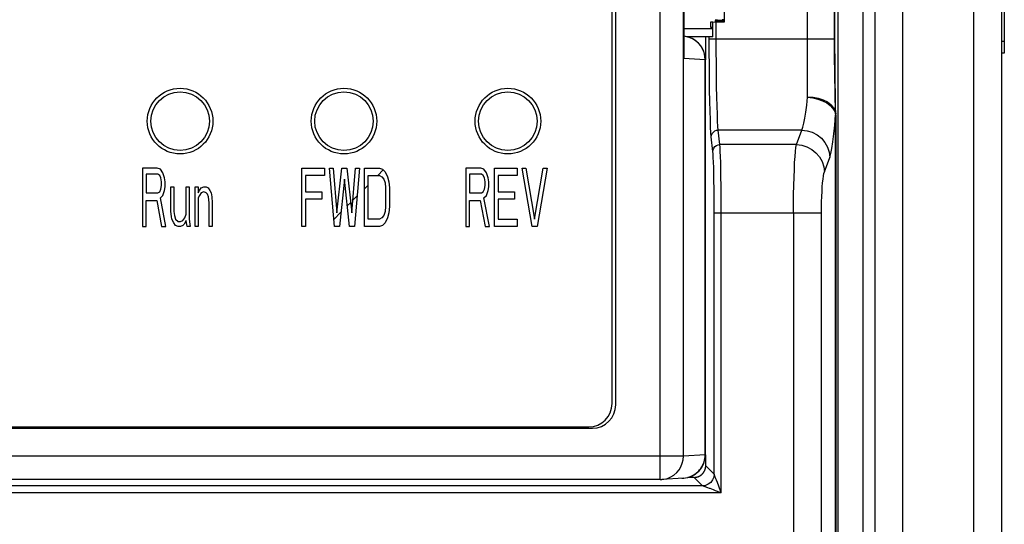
# Model space of a CAD drawing. Extents: x -841 to -216, y -127 to 601.
# Tile 64 of 201: x -546 to -504, y 172 to 194. Entities that reach past the tile are written whole.
import ezdxf

# ---------------------------------------------------------------- set-up
doc = ezdxf.new("R2010")
doc.units = 0
doc.header["$LTSCALE"] = 23.1
doc.layers.add('HEATSINK_AM_0', color=7, linetype='CONTINUOUS')

msp = doc.modelspace()

# ---------------------------------------------------------------- linework, layer by layer
at = {"layer": 'HEATSINK_AM_0', "color": 7}
for p, q in [((-508.35, 141.157), (-508.35, 331.899)), ((-505.32, 121.899), (-505.32, 331.899)), ((-509.533, 142.357), (-509.533, 330.699)), ((-504.12, 123.099), (-504.12, 330.699)), ((-504.02, 242.399), (-504.02, 192.399)), ((-511.114, 142.305), (-511.114, 226.705)), ((-510.054, 142.305), (-510.054, 226.745)), ((-518.713, 174.208), (-518.713, 223.79)), ((-517.723, 175.208), (-517.723, 222.791)), ((-520.77, 177.449), (-520.77, 220.549)), ((-520.613, 177.398), (-520.613, 220.601)), ((-512.42, 190.524), (-512.42, 207.775)), ((-517.713, 206.021), (-517.713, 192.177)), ((-517.708, 205.852), (-517.708, 192.346)), ((-511.27, 192.844), (-511.27, 205.288)), ((-511.252, 192.84), (-511.252, 205.288)), ((-515.97, 193.738), (-515.97, 204.261)), ((-516.57, 193.443), (-517.708, 193.443)), ((-516.57, 193.713), (-516.57, 193.505)), ((-516.57, 193.505), (-516.47, 193.504)), ((-516.47, 193.444), (-516.57, 193.443)), ((-516.47, 193.72), (-516.07, 193.73)), ((-516.47, 193.099), (-516.47, 193.713)), ((-516.32, 193.099), (-516.32, 193.72)), ((-516.27, 193.806), (-516.07, 193.811)), ((-516.27, 193.806), (-516.27, 193.791)), ((-516.07, 193.786), (-516.27, 193.791)), ((-516.27, 193.766), (-516.07, 193.771)), ((-516.27, 193.766), (-516.27, 193.751)), ((-516.07, 193.746), (-516.27, 193.751)), ((-516.07, 193.786), (-516.07, 193.811)), ((-516.07, 193.746), (-516.07, 193.771)), ((-517.631, 193.108), (-517.708, 193.117)), ((-516.47, 193.099), (-517.594, 193.099)), ((-516.77, 192.12), (-516.77, 193.099)), ((-516.619, 192.436), (-516.62, 193.099)), ((-516.62, 193.011), (-511.251, 193.011)), ((-516.319, 192.478), (-516.32, 193.099)), ((-511.251, 192.523), (-511.252, 192.84)), ((-504.02, 192.899), (-504.12, 192.899)), ((-517.713, 192.177), (-517.708, 192.347)), ((-516.796, 192.12), (-517.713, 192.177)), ((-516.616, 191.88), (-516.619, 192.436)), ((-511.25, 192.237), (-511.251, 192.523)), ((-511.248, 191.979), (-511.25, 192.237)), ((-504.02, 192.399), (-504.12, 192.399)), ((-516.796, 192.12), (-516.786, 192.12)), ((-516.796, 175.266), (-516.796, 192.12)), ((-516.786, 175.266), (-516.786, 192.12)), ((-511.262, 191.773), (-511.265, 192.002)), ((-511.259, 191.565), (-511.262, 191.773)), ((-511.247, 191.745), (-511.248, 191.979)), ((-511.256, 191.377), (-511.259, 191.565)), ((-511.253, 191.206), (-511.256, 191.377)), ((-511.245, 191.535), (-511.247, 191.745)), ((-511.242, 191.255), (-511.245, 191.535)), ((-511.248, 190.975), (-511.253, 191.206)), ((-511.244, 190.768), (-511.248, 190.975)), ((-511.239, 191.013), (-511.242, 191.255)), ((-511.236, 190.798), (-511.239, 191.013)), ((-511.239, 190.579), (-511.244, 190.768)), ((-511.223, 189.978), (-511.239, 190.579)), ((-511.232, 190.544), (-511.236, 190.798)), ((-511.225, 190.144), (-511.232, 190.544)), ((-511.224, 190.067), (-511.225, 190.144)), ((-511.221, 189.862), (-511.224, 190.067)), ((-511.225, 142.299), (-511.225, 189.763)), ((-511.222, 189.941), (-511.223, 189.978)), ((-511.22, 189.836), (-511.222, 189.941)), ((-511.22, 189.766), (-511.221, 189.862)), ((-511.22, 189.804), (-511.22, 189.836)), ((-511.22, 189.766), (-511.22, 142.299)), ((-516.465, 188.205), (-516.534, 188.827)), ((-512.671, 189.119), (-516.234, 189.119)), ((-516.165, 188.497), (-516.234, 189.119)), ((-512.9, 188.497), (-512.671, 189.119)), ((-512.9, 188.497), (-516.165, 188.497)), ((-511.705, 187.33), (-511.476, 187.951)), ((-540.193, 187.499), (-540.82, 187.499)), ((-540.82, 187.499), (-540.82, 184.999)), ((-540.167, 187.233), (-540.663, 187.233)), ((-540.663, 187.233), (-540.663, 186.435)), ((-540.063, 187.446), (-540.193, 187.499)), ((-540.089, 187.18), (-540.167, 187.233)), ((-540.037, 187.074), (-540.089, 187.18)), ((-539.958, 187.287), (-540.063, 187.446)), ((-539.88, 187.074), (-539.958, 187.287)), ((-534.02, 187.499), (-533.058, 187.499)), ((-534.02, 184.999), (-534.02, 187.499)), ((-533.058, 187.18), (-533.859, 187.18)), ((-533.859, 187.18), (-533.859, 186.489)), ((-533.058, 187.499), (-533.058, 187.18)), ((-532.844, 187.499), (-532.684, 187.499)), ((-532.631, 184.999), (-532.844, 187.499)), ((-532.684, 187.499), (-532.524, 185.584)), ((-532.524, 185.584), (-532.31, 187.499)), ((-532.31, 187.499), (-532.097, 187.499)), ((-532.097, 187.499), (-531.883, 185.584)), ((-531.883, 185.584), (-531.723, 187.499)), ((-531.562, 187.499), (-531.776, 184.999)), ((-531.723, 187.499), (-531.562, 187.499)), ((-531.349, 187.499), (-530.708, 187.499)), ((-531.349, 184.999), (-531.349, 187.499)), ((-531.188, 187.18), (-530.708, 187.18)), ((-531.188, 185.318), (-531.188, 187.18)), ((-530.78, 187.18), (-530.544, 187.416)), ((-530.708, 187.499), (-530.574, 187.446)), ((-530.708, 187.18), (-530.601, 187.127)), ((-530.601, 187.127), (-530.521, 187.021)), ((-530.574, 187.446), (-530.467, 187.34)), ((-530.467, 187.34), (-530.36, 187.127)), ((-530.36, 187.127), (-530.307, 186.914)), ((-526.379, 187.499), (-527.02, 187.499)), ((-527.02, 187.499), (-527.02, 184.999)), ((-526.352, 187.233), (-526.859, 187.233)), ((-526.859, 187.233), (-526.859, 186.435)), ((-526.245, 187.446), (-526.379, 187.499)), ((-526.272, 187.18), (-526.352, 187.233)), ((-526.218, 187.074), (-526.272, 187.18)), ((-526.138, 187.287), (-526.245, 187.446)), ((-526.058, 187.074), (-526.138, 187.287)), ((-525.791, 187.499), (-524.829, 187.499)), ((-525.791, 184.999), (-525.791, 187.499)), ((-524.829, 187.18), (-525.631, 187.18)), ((-525.631, 187.18), (-525.631, 186.489)), ((-524.829, 187.499), (-524.829, 187.18)), ((-524.616, 187.499), (-524.455, 187.499)), ((-524.188, 184.999), (-524.616, 187.499)), ((-524.455, 187.499), (-524.081, 185.318)), ((-524.081, 185.318), (-523.708, 187.499)), ((-523.547, 187.499), (-523.975, 184.999)), ((-523.708, 187.499), (-523.547, 187.499)), ((-540.011, 186.914), (-540.037, 187.074)), ((-540.037, 186.595), (-540.011, 186.755)), ((-540.011, 186.755), (-540.011, 186.914)), ((-539.854, 186.914), (-539.88, 187.074)), ((-539.88, 186.542), (-539.854, 186.701)), ((-539.854, 186.701), (-539.854, 186.914)), ((-539.619, 186.701), (-539.488, 186.701)), ((-539.619, 185.638), (-539.619, 186.701)), ((-539.488, 186.701), (-539.488, 185.638)), ((-538.966, 186.701), (-538.836, 186.701)), ((-538.966, 185.531), (-538.966, 186.701)), ((-538.836, 186.701), (-538.836, 185.318)), ((-538.575, 186.701), (-538.444, 186.701)), ((-538.575, 184.999), (-538.575, 186.701)), ((-538.444, 186.701), (-538.444, 186.435)), ((-538.314, 186.648), (-538.209, 186.701)), ((-538.209, 186.701), (-538.105, 186.701)), ((-538.105, 186.701), (-538.027, 186.648)), ((-532.203, 187.021), (-532.417, 184.999)), ((-531.99, 184.999), (-532.203, 187.021)), ((-531.349, 186.612), (-531.188, 186.772)), ((-530.521, 187.021), (-530.467, 186.861)), ((-530.467, 186.861), (-530.44, 186.648)), ((-530.307, 186.914), (-530.28, 186.648)), ((-526.192, 186.914), (-526.218, 187.074)), ((-526.218, 186.595), (-526.192, 186.755)), ((-526.192, 186.755), (-526.192, 186.914)), ((-526.031, 186.914), (-526.058, 187.074)), ((-526.058, 186.542), (-526.031, 186.701)), ((-526.031, 186.701), (-526.031, 186.914)), ((-540.663, 186.435), (-540.167, 186.435)), ((-540.167, 186.435), (-540.089, 186.489)), ((-540.089, 186.489), (-540.037, 186.595)), ((-540.063, 186.223), (-539.958, 186.329)), ((-539.958, 186.329), (-539.88, 186.542)), ((-538.444, 186.435), (-538.392, 186.542)), ((-538.392, 186.329), (-538.444, 186.223)), ((-538.392, 186.542), (-538.314, 186.648)), ((-538.314, 186.435), (-538.392, 186.329)), ((-538.209, 186.489), (-538.314, 186.435)), ((-538.105, 186.435), (-538.209, 186.489)), ((-538.053, 186.382), (-538.105, 186.435)), ((-538.001, 186.276), (-538.053, 186.382)), ((-538.027, 186.648), (-537.948, 186.542)), ((-537.948, 186.542), (-537.896, 186.435)), ((-537.896, 186.435), (-537.87, 186.276)), ((-533.859, 186.489), (-533.165, 186.489)), ((-533.165, 186.489), (-533.165, 186.17)), ((-531.838, 186.122), (-531.665, 186.295)), ((-530.44, 186.648), (-530.44, 185.85)), ((-530.28, 186.648), (-530.28, 185.85)), ((-526.859, 186.435), (-526.352, 186.435)), ((-526.352, 186.435), (-526.272, 186.489)), ((-526.272, 186.489), (-526.218, 186.595)), ((-526.245, 186.223), (-526.138, 186.329)), ((-526.138, 186.329), (-526.058, 186.542)), ((-525.631, 186.489), (-524.936, 186.489)), ((-524.936, 186.489), (-524.936, 186.17)), ((-540.663, 186.116), (-540.219, 186.116)), ((-540.663, 184.999), (-540.663, 186.116)), ((-540.219, 186.116), (-540.011, 184.999)), ((-539.828, 184.999), (-540.063, 186.223)), ((-538.444, 186.223), (-538.444, 184.999)), ((-537.974, 186.01), (-538.001, 186.276)), ((-537.974, 184.999), (-537.974, 186.01)), ((-537.87, 186.276), (-537.844, 186.01)), ((-537.844, 186.01), (-537.844, 184.999)), ((-533.165, 186.17), (-533.859, 186.17)), ((-533.859, 186.17), (-533.859, 184.999)), ((-532.083, 185.878), (-531.932, 186.028)), ((-526.859, 186.116), (-526.405, 186.116)), ((-526.859, 184.999), (-526.859, 186.116)), ((-526.405, 186.116), (-526.192, 184.999)), ((-526.005, 184.999), (-526.245, 186.223)), ((-524.936, 186.17), (-525.631, 186.17)), ((-525.631, 186.17), (-525.631, 185.318)), ((-539.593, 185.425), (-539.619, 185.638)), ((-539.488, 185.638), (-539.462, 185.478)), ((-539.462, 185.478), (-539.41, 185.318)), ((-539.019, 185.372), (-538.966, 185.531)), ((-532.657, 185.304), (-532.353, 185.608)), ((-530.521, 185.478), (-530.601, 185.372)), ((-530.467, 185.638), (-530.521, 185.478)), ((-530.44, 185.85), (-530.467, 185.638)), ((-530.307, 185.584), (-530.36, 185.372)), ((-530.28, 185.85), (-530.307, 185.584)), ((-511.826, 185.578), (-516.411, 185.578)), ((-516.411, 174.44), (-516.411, 185.578)), ((-516.111, 173.64), (-516.111, 185.578)), ((-513.021, 185.578), (-513.021, 144.099)), ((-511.826, 144.099), (-511.826, 185.578)), ((-539.567, 185.318), (-539.593, 185.425)), ((-539.488, 185.159), (-539.567, 185.318)), ((-539.41, 185.052), (-539.488, 185.159)), ((-539.41, 185.318), (-539.306, 185.212)), ((-539.306, 184.999), (-539.41, 185.052)), ((-539.306, 185.212), (-539.201, 185.212)), ((-539.201, 185.212), (-539.097, 185.265)), ((-539.097, 185.052), (-539.201, 184.999)), ((-539.097, 185.265), (-539.019, 185.372)), ((-539.045, 185.106), (-539.097, 185.052)), ((-538.966, 185.265), (-539.045, 185.106)), ((-538.914, 184.999), (-538.966, 185.265)), ((-538.836, 185.318), (-538.81, 185.106)), ((-538.81, 185.106), (-538.784, 184.999)), ((-530.708, 185.318), (-531.188, 185.318)), ((-530.601, 185.372), (-530.708, 185.318)), ((-530.574, 185.052), (-530.708, 184.999)), ((-530.467, 185.159), (-530.574, 185.052)), ((-530.36, 185.372), (-530.467, 185.159)), ((-525.631, 185.318), (-524.829, 185.318)), ((-524.829, 185.318), (-524.829, 184.999)), ((-540.82, 184.999), (-540.663, 184.999)), ((-540.011, 184.999), (-539.828, 184.999)), ((-539.201, 184.999), (-539.306, 184.999)), ((-538.784, 184.999), (-538.914, 184.999)), ((-538.444, 184.999), (-538.575, 184.999)), ((-537.844, 184.999), (-537.974, 184.999)), ((-533.859, 184.999), (-534.02, 184.999)), ((-532.417, 184.999), (-532.631, 184.999)), ((-531.776, 184.999), (-531.99, 184.999)), ((-530.708, 184.999), (-531.349, 184.999)), ((-527.02, 184.999), (-526.859, 184.999)), ((-526.192, 184.999), (-526.005, 184.999)), ((-524.829, 184.999), (-525.791, 184.999)), ((-523.975, 184.999), (-524.188, 184.999)), ((-590.826, 176.398), (-521.613, 176.398)), ((-590.67, 176.449), (-521.77, 176.449)), ((-517.723, 175.208), (-594.716, 175.208)), ((-516.796, 175.266), (-517.723, 175.208)), ((-516.796, 175.266), (-516.786, 175.266)), ((-516.77, 174.799), (-516.77, 175.266)), ((-516.411, 174.44), (-516.77, 174.799)), ((-518.713, 174.208), (-593.726, 174.208)), ((-518.713, 174.208), (-518.657, 174.21)), ((-517.724, 174.268), (-518.651, 174.21)), ((-518.651, 174.21), (-518.558, 174.22)), ((-517.786, 174.266), (-517.725, 174.268)), ((-517.632, 174.278), (-517.556, 174.293)), ((-517.556, 174.293), (-517.481, 174.314)), ((-517.27, 174.299), (-517.541, 174.299)), ((-517.481, 174.314), (-517.408, 174.341)), ((-517.408, 174.341), (-517.337, 174.374)), ((-517.337, 174.374), (-517.27, 174.412)), ((-516.911, 173.94), (-517.27, 174.299)), ((-516.378, 174.352), (-516.408, 174.432)), ((-516.362, 174.309), (-516.378, 174.352)), ((-516.353, 174.286), (-516.362, 174.309)), ((-516.275, 174.079), (-516.312, 174.175)), ((-516.911, 173.94), (-595.529, 173.94)), ((-516.802, 173.9), (-516.841, 173.914)), ((-516.78, 173.891), (-516.802, 173.9)), ((-516.731, 173.873), (-516.78, 173.891)), ((-516.583, 173.818), (-516.615, 173.83)), ((-516.514, 173.792), (-516.583, 173.818)), ((-516.111, 173.64), (-516.354, 173.732)), ((-516.218, 173.927), (-516.275, 174.079)), ((-516.111, 173.64), (-516.218, 173.927)), ((-516.111, 173.64), (-596.329, 173.64))]:
    msp.add_line(p, q, dxfattribs=at)
for points in [[(-516.796, 192.12), (-516.808, 192.277), (-516.844, 192.429), (-516.903, 192.574), (-516.985, 192.708), (-517.085, 192.828), (-517.204, 192.93), (-517.336, 193.012), (-517.48, 193.072), (-517.631, 193.108)], [(-511.265, 192.002), (-511.267, 192.255), (-511.268, 192.391), (-511.269, 192.535), (-511.27, 192.685), (-511.27, 192.844)], [(-517.713, 192.177), (-517.701, 192.286), (-517.7, 192.39), (-517.708, 192.469)], [(-516.234, 189.119), (-516.248, 189.277), (-516.262, 189.502), (-516.275, 189.79), (-516.286, 190.135), (-516.296, 190.531), (-516.305, 190.972), (-516.311, 191.45), (-516.316, 191.955), (-516.319, 192.478)], [(-516.534, 188.827), (-516.548, 188.999), (-516.562, 189.238), (-516.574, 189.548), (-516.586, 189.92), (-516.596, 190.347), (-516.605, 190.821), (-516.611, 191.336), (-516.616, 191.88)], [(-512.671, 189.119), (-512.623, 189.245), (-512.577, 189.416), (-512.533, 189.631), (-512.492, 189.888), (-512.454, 190.187), (-512.42, 190.524)], [(-512.42, 190.538), (-512.187, 190.524), (-511.963, 190.482), (-511.756, 190.414), (-511.575, 190.323)], [(-512.42, 190.525), (-512.197, 190.496), (-511.981, 190.441), (-511.781, 190.368), (-511.603, 190.276), (-511.454, 190.164), (-511.339, 190.039), (-511.262, 189.903), (-511.225, 189.763)], [(-511.575, 190.323), (-511.426, 190.211), (-511.314, 190.084), (-511.245, 189.947), (-511.22, 189.804)], [(-511.476, 187.951), (-511.427, 188.116), (-511.381, 188.337), (-511.337, 188.618), (-511.296, 188.951), (-511.259, 189.332), (-511.225, 189.763)], [(-511.225, 189.763), (-511.223, 189.771), (-511.221, 189.779), (-511.22, 189.788), (-511.22, 189.796)], [(-516.534, 188.827), (-516.523, 188.902), (-516.493, 188.972), (-516.445, 189.033), (-516.383, 189.079), (-516.311, 189.108), (-516.234, 189.119)], [(-512.671, 189.119), (-512.441, 189.092), (-512.219, 189.023), (-512.014, 188.914), (-511.834, 188.769), (-511.685, 188.593), (-511.573, 188.393), (-511.503, 188.176), (-511.476, 187.951)], [(-516.465, 188.205), (-516.455, 188.281), (-516.424, 188.351), (-516.377, 188.411), (-516.315, 188.457), (-516.243, 188.487), (-516.165, 188.497)], [(-516.111, 185.578), (-516.112, 185.978), (-516.113, 186.371), (-516.117, 186.75), (-516.121, 187.108), (-516.126, 187.438), (-516.132, 187.736), (-516.14, 187.994), (-516.148, 188.21), (-516.156, 188.379), (-516.165, 188.497)], [(-513.021, 185.578), (-513.02, 185.978), (-513.016, 186.371), (-513.009, 186.749), (-512.999, 187.107), (-512.987, 187.438), (-512.973, 187.735), (-512.957, 187.994), (-512.939, 188.21), (-512.92, 188.379), (-512.9, 188.497)], [(-512.9, 188.497), (-512.67, 188.471), (-512.448, 188.402), (-512.243, 188.292), (-512.063, 188.147), (-511.914, 187.971), (-511.802, 187.771), (-511.732, 187.555), (-511.705, 187.33)], [(-516.411, 185.578), (-516.411, 185.94), (-516.413, 186.289), (-516.416, 186.63), (-516.421, 186.953), (-516.426, 187.25), (-516.432, 187.519), (-516.44, 187.752), (-516.448, 187.946), (-516.456, 188.097), (-516.465, 188.205)], [(-511.826, 185.578), (-511.824, 185.82), (-511.82, 186.053), (-511.813, 186.28), (-511.804, 186.496), (-511.792, 186.694), (-511.778, 186.873), (-511.762, 187.028), (-511.744, 187.158), (-511.725, 187.258), (-511.705, 187.33)], [(-518.558, 174.22), (-518.406, 174.257), (-518.262, 174.317), (-518.13, 174.4), (-518.011, 174.502), (-517.911, 174.622), (-517.83, 174.756), (-517.771, 174.901), (-517.735, 175.053), (-517.723, 175.208)], [(-517.27, 174.412), (-517.205, 174.455), (-517.144, 174.504), (-517.086, 174.557), (-517.033, 174.615), (-516.985, 174.677), (-516.941, 174.743), (-516.903, 174.811), (-516.871, 174.883), (-516.844, 174.957), (-516.823, 175.032), (-516.808, 175.109), (-516.799, 175.187), (-516.796, 175.266)], [(-517.724, 174.268), (-517.709, 174.269), (-517.632, 174.278)], [(-516.411, 174.44), (-516.428, 174.311), (-516.478, 174.19), (-516.557, 174.087), (-516.661, 174.007), (-516.781, 173.957), (-516.911, 173.94)], [(-516.408, 174.432), (-516.41, 174.437), (-516.411, 174.44)], [(-516.312, 174.175), (-516.333, 174.233), (-516.353, 174.286)], [(-516.841, 173.914), (-516.902, 173.937), (-516.908, 173.939), (-516.911, 173.94)], [(-516.615, 173.83), (-516.675, 173.852), (-516.731, 173.873)], [(-516.354, 173.732), (-516.438, 173.763), (-516.514, 173.792)]]:
    msp.add_lwpolyline(points, dxfattribs=at)
for points in [[(-516.47, 193.72, 0), (-516.471, 193.72, 0), (-516.473, 193.72, 0), (-516.474, 193.72, 0), (-516.475, 193.72, 0), (-516.477, 193.72, 0), (-516.478, 193.72, 0), (-516.48, 193.72, 0), (-516.481, 193.72, 0), (-516.482, 193.72, 0), (-516.484, 193.72, 0), (-516.485, 193.72, 0), (-516.486, 193.72, 0), (-516.488, 193.72, 0), (-516.489, 193.72, 0), (-516.49, 193.72, 0), (-516.492, 193.72, 0), (-516.493, 193.72, 0), (-516.494, 193.72, 0), (-516.495, 193.72, 0), (-516.497, 193.72, 0), (-516.498, 193.719, 0), (-516.499, 193.719, 0), (-516.5, 193.719, 0), (-516.502, 193.719, 0), (-516.503, 193.719, 0), (-516.504, 193.719, 0), (-516.505, 193.719, 0), (-516.506, 193.719, 0), (-516.508, 193.719, 0), (-516.509, 193.719, 0), (-516.51, 193.719, 0), (-516.511, 193.719, 0), (-516.512, 193.719, 0), (-516.513, 193.719, 0), (-516.515, 193.719, 0), (-516.516, 193.719, 0), (-516.517, 193.719, 0), (-516.518, 193.719, 0), (-516.519, 193.719, 0), (-516.52, 193.719, 0), (-516.521, 193.718, 0), (-516.522, 193.718, 0), (-516.523, 193.718, 0), (-516.524, 193.718, 0), (-516.525, 193.718, 0), (-516.526, 193.718, 0), (-516.527, 193.718, 0), (-516.528, 193.718, 0), (-516.529, 193.718, 0), (-516.53, 193.718, 0), (-516.531, 193.718, 0), (-516.532, 193.718, 0), (-516.533, 193.718, 0), (-516.534, 193.718, 0), (-516.535, 193.718, 0), (-516.536, 193.718, 0), (-516.537, 193.718, 0), (-516.538, 193.718, 0), (-516.539, 193.717, 0), (-516.54, 193.717, 0), (-516.54, 193.717, 0), (-516.541, 193.717, 0), (-516.542, 193.717, 0), (-516.543, 193.717, 0), (-516.544, 193.717, 0), (-516.545, 193.717, 0), (-516.545, 193.717, 0), (-516.546, 193.717, 0), (-516.547, 193.717, 0), (-516.548, 193.717, 0), (-516.548, 193.717, 0), (-516.549, 193.717, 0), (-516.55, 193.717, 0), (-516.551, 193.717, 0), (-516.551, 193.716, 0), (-516.552, 193.716, 0), (-516.553, 193.716, 0), (-516.553, 193.716, 0), (-516.554, 193.716, 0), (-516.555, 193.716, 0), (-516.555, 193.716, 0), (-516.556, 193.716, 0), (-516.556, 193.716, 0), (-516.557, 193.716, 0), (-516.558, 193.716, 0), (-516.558, 193.716, 0), (-516.559, 193.716, 0), (-516.559, 193.716, 0), (-516.56, 193.716, 0), (-516.56, 193.715, 0), (-516.561, 193.715, 0), (-516.561, 193.715, 0), (-516.562, 193.715, 0), (-516.562, 193.715, 0), (-516.563, 193.715, 0), (-516.563, 193.715, 0), (-516.563, 193.715, 0), (-516.564, 193.715, 0), (-516.564, 193.715, 0), (-516.565, 193.715, 0), (-516.565, 193.715, 0), (-516.565, 193.715, 0), (-516.566, 193.715, 0), (-516.566, 193.714, 0), (-516.566, 193.714, 0), (-516.567, 193.714, 0), (-516.567, 193.714, 0), (-516.567, 193.714, 0), (-516.567, 193.714, 0), (-516.568, 193.714, 0), (-516.568, 193.714, 0), (-516.568, 193.714, 0), (-516.568, 193.714, 0), (-516.568, 193.714, 0), (-516.569, 193.714, 0), (-516.569, 193.714, 0), (-516.569, 193.714, 0), (-516.569, 193.713, 0), (-516.569, 193.713, 0), (-516.569, 193.713, 0), (-516.569, 193.713, 0), (-516.57, 193.713, 0), (-516.57, 193.713, 0), (-516.57, 193.713, 0), (-516.57, 193.713, 0), (-516.57, 193.713, 0), (-516.57, 193.713, 0), (-516.57, 193.713, 0)], [(-516.27, 193.806, 0), (-516.273, 193.806, 0), (-516.275, 193.806, 0), (-516.278, 193.806, 0), (-516.281, 193.806, 0), (-516.284, 193.806, 0), (-516.286, 193.806, 0), (-516.289, 193.806, 0), (-516.292, 193.805, 0), (-516.294, 193.805, 0), (-516.297, 193.805, 0), (-516.299, 193.805, 0), (-516.302, 193.805, 0), (-516.304, 193.805, 0), (-516.306, 193.805, 0), (-516.309, 193.805, 0), (-516.311, 193.805, 0), (-516.313, 193.805, 0), (-516.316, 193.804, 0), (-516.318, 193.804, 0), (-516.32, 193.804, 0), (-516.322, 193.804, 0), (-516.324, 193.804, 0), (-516.326, 193.804, 0), (-516.328, 193.804, 0), (-516.33, 193.804, 0), (-516.332, 193.804, 0), (-516.334, 193.803, 0), (-516.336, 193.803, 0), (-516.338, 193.803, 0), (-516.34, 193.803, 0), (-516.341, 193.803, 0), (-516.343, 193.803, 0), (-516.345, 193.803, 0), (-516.346, 193.803, 0), (-516.348, 193.802, 0), (-516.349, 193.802, 0), (-516.351, 193.802, 0), (-516.352, 193.802, 0), (-516.353, 193.802, 0), (-516.355, 193.802, 0), (-516.356, 193.802, 0), (-516.357, 193.802, 0), (-516.358, 193.801, 0), (-516.359, 193.801, 0), (-516.36, 193.801, 0), (-516.361, 193.801, 0), (-516.362, 193.801, 0), (-516.363, 193.801, 0), (-516.364, 193.801, 0), (-516.365, 193.8, 0), (-516.365, 193.8, 0), (-516.366, 193.8, 0), (-516.367, 193.8, 0), (-516.367, 193.8, 0), (-516.368, 193.8, 0), (-516.368, 193.8, 0), (-516.368, 193.799, 0), (-516.369, 193.799, 0), (-516.369, 193.799, 0), (-516.369, 193.799, 0), (-516.37, 193.799, 0), (-516.37, 193.799, 0), (-516.37, 193.799, 0), (-516.37, 193.798, 0), (-516.37, 193.798, 0), (-516.37, 193.798, 0), (-516.37, 193.798, 0), (-516.369, 193.798, 0), (-516.369, 193.798, 0), (-516.369, 193.798, 0), (-516.368, 193.797, 0), (-516.368, 193.797, 0), (-516.368, 193.797, 0), (-516.367, 193.797, 0), (-516.367, 193.797, 0), (-516.366, 193.797, 0), (-516.365, 193.797, 0), (-516.365, 193.797, 0), (-516.364, 193.796, 0), (-516.363, 193.796, 0), (-516.362, 193.796, 0), (-516.361, 193.796, 0), (-516.36, 193.796, 0), (-516.359, 193.796, 0), (-516.358, 193.796, 0), (-516.357, 193.795, 0), (-516.356, 193.795, 0), (-516.355, 193.795, 0), (-516.353, 193.795, 0), (-516.352, 193.795, 0), (-516.351, 193.795, 0), (-516.349, 193.795, 0), (-516.348, 193.794, 0), (-516.346, 193.794, 0), (-516.345, 193.794, 0), (-516.343, 193.794, 0), (-516.341, 193.794, 0), (-516.34, 193.794, 0), (-516.338, 193.794, 0), (-516.336, 193.794, 0), (-516.334, 193.794, 0), (-516.332, 193.793, 0), (-516.33, 193.793, 0), (-516.328, 193.793, 0), (-516.326, 193.793, 0), (-516.324, 193.793, 0), (-516.322, 193.793, 0), (-516.32, 193.793, 0), (-516.318, 193.793, 0), (-516.316, 193.793, 0), (-516.313, 193.792, 0), (-516.311, 193.792, 0), (-516.309, 193.792, 0), (-516.306, 193.792, 0), (-516.304, 193.792, 0), (-516.302, 193.792, 0), (-516.299, 193.792, 0), (-516.297, 193.792, 0), (-516.294, 193.792, 0), (-516.292, 193.792, 0), (-516.289, 193.791, 0), (-516.286, 193.791, 0), (-516.284, 193.791, 0), (-516.281, 193.791, 0), (-516.278, 193.791, 0), (-516.275, 193.791, 0), (-516.273, 193.791, 0), (-516.27, 193.791, 0)], [(-516.27, 193.766, 0), (-516.273, 193.766, 0), (-516.275, 193.766, 0), (-516.278, 193.765, 0), (-516.281, 193.765, 0), (-516.284, 193.765, 0), (-516.286, 193.765, 0), (-516.289, 193.765, 0), (-516.292, 193.765, 0), (-516.294, 193.765, 0), (-516.297, 193.765, 0), (-516.299, 193.765, 0), (-516.302, 193.765, 0), (-516.304, 193.765, 0), (-516.306, 193.765, 0), (-516.309, 193.764, 0), (-516.311, 193.764, 0), (-516.313, 193.764, 0), (-516.316, 193.764, 0), (-516.318, 193.764, 0), (-516.32, 193.764, 0), (-516.322, 193.764, 0), (-516.324, 193.764, 0), (-516.326, 193.764, 0), (-516.328, 193.763, 0), (-516.33, 193.763, 0), (-516.332, 193.763, 0), (-516.334, 193.763, 0), (-516.336, 193.763, 0), (-516.338, 193.763, 0), (-516.34, 193.763, 0), (-516.341, 193.763, 0), (-516.343, 193.763, 0), (-516.345, 193.762, 0), (-516.346, 193.762, 0), (-516.348, 193.762, 0), (-516.349, 193.762, 0), (-516.351, 193.762, 0), (-516.352, 193.762, 0), (-516.353, 193.762, 0), (-516.355, 193.761, 0), (-516.356, 193.761, 0), (-516.357, 193.761, 0), (-516.358, 193.761, 0), (-516.359, 193.761, 0), (-516.36, 193.761, 0), (-516.361, 193.761, 0), (-516.362, 193.761, 0), (-516.363, 193.76, 0), (-516.364, 193.76, 0), (-516.365, 193.76, 0), (-516.365, 193.76, 0), (-516.366, 193.76, 0), (-516.367, 193.76, 0), (-516.367, 193.76, 0), (-516.368, 193.759, 0), (-516.368, 193.759, 0), (-516.368, 193.759, 0), (-516.369, 193.759, 0), (-516.369, 193.759, 0), (-516.369, 193.759, 0), (-516.37, 193.759, 0), (-516.37, 193.758, 0), (-516.37, 193.758, 0), (-516.37, 193.758, 0), (-516.37, 193.758, 0), (-516.37, 193.758, 0), (-516.37, 193.758, 0), (-516.369, 193.758, 0), (-516.369, 193.757, 0), (-516.369, 193.757, 0), (-516.368, 193.757, 0), (-516.368, 193.757, 0), (-516.368, 193.757, 0), (-516.367, 193.757, 0), (-516.367, 193.757, 0), (-516.366, 193.756, 0), (-516.365, 193.756, 0), (-516.365, 193.756, 0), (-516.364, 193.756, 0), (-516.363, 193.756, 0), (-516.362, 193.756, 0), (-516.361, 193.756, 0), (-516.36, 193.755, 0), (-516.359, 193.755, 0), (-516.358, 193.755, 0), (-516.357, 193.755, 0), (-516.356, 193.755, 0), (-516.355, 193.755, 0), (-516.353, 193.755, 0), (-516.352, 193.755, 0), (-516.351, 193.754, 0), (-516.349, 193.754, 0), (-516.348, 193.754, 0), (-516.346, 193.754, 0), (-516.345, 193.754, 0), (-516.343, 193.754, 0), (-516.341, 193.754, 0), (-516.34, 193.754, 0), (-516.338, 193.753, 0), (-516.336, 193.753, 0), (-516.334, 193.753, 0), (-516.332, 193.753, 0), (-516.33, 193.753, 0), (-516.328, 193.753, 0), (-516.326, 193.753, 0), (-516.324, 193.753, 0), (-516.322, 193.753, 0), (-516.32, 193.752, 0), (-516.318, 193.752, 0), (-516.316, 193.752, 0), (-516.313, 193.752, 0), (-516.311, 193.752, 0), (-516.309, 193.752, 0), (-516.306, 193.752, 0), (-516.304, 193.752, 0), (-516.302, 193.752, 0), (-516.299, 193.751, 0), (-516.297, 193.751, 0), (-516.294, 193.751, 0), (-516.292, 193.751, 0), (-516.289, 193.751, 0), (-516.286, 193.751, 0), (-516.284, 193.751, 0), (-516.281, 193.751, 0), (-516.278, 193.751, 0), (-516.275, 193.751, 0), (-516.273, 193.751, 0), (-516.27, 193.751, 0)], [(-516.07, 193.811, 0), (-516.067, 193.811, 0), (-516.064, 193.811, 0), (-516.061, 193.811, 0), (-516.059, 193.811, 0), (-516.056, 193.811, 0), (-516.053, 193.812, 0), (-516.051, 193.812, 0), (-516.048, 193.812, 0), (-516.045, 193.812, 0), (-516.043, 193.812, 0), (-516.04, 193.812, 0), (-516.038, 193.812, 0), (-516.035, 193.812, 0), (-516.033, 193.812, 0), (-516.031, 193.812, 0), (-516.028, 193.812, 0), (-516.026, 193.813, 0), (-516.024, 193.813, 0), (-516.022, 193.813, 0), (-516.019, 193.813, 0), (-516.017, 193.813, 0), (-516.015, 193.813, 0), (-516.013, 193.813, 0), (-516.011, 193.813, 0), (-516.009, 193.813, 0), (-516.007, 193.814, 0), (-516.005, 193.814, 0), (-516.003, 193.814, 0), (-516.002, 193.814, 0), (-516, 193.814, 0), (-515.998, 193.814, 0), (-515.997, 193.814, 0), (-515.995, 193.814, 0), (-515.993, 193.815, 0), (-515.992, 193.815, 0), (-515.99, 193.815, 0), (-515.989, 193.815, 0), (-515.988, 193.815, 0), (-515.986, 193.815, 0), (-515.985, 193.815, 0), (-515.984, 193.815, 0), (-515.983, 193.816, 0), (-515.981, 193.816, 0), (-515.98, 193.816, 0), (-515.979, 193.816, 0), (-515.978, 193.816, 0), (-515.977, 193.816, 0), (-515.977, 193.816, 0), (-515.976, 193.817, 0), (-515.975, 193.817, 0), (-515.974, 193.817, 0), (-515.974, 193.817, 0), (-515.973, 193.817, 0), (-515.972, 193.817, 0), (-515.972, 193.817, 0), (-515.971, 193.818, 0), (-515.971, 193.818, 0), (-515.971, 193.818, 0), (-515.97, 193.818, 0), (-515.97, 193.818, 0), (-515.97, 193.818, 0), (-515.97, 193.818, 0), (-515.97, 193.819, 0), (-515.97, 193.819, 0), (-515.97, 193.819, 0), (-515.97, 193.819, 0), (-515.97, 193.819, 0), (-515.97, 193.819, 0), (-515.97, 193.819, 0), (-515.971, 193.82, 0), (-515.971, 193.82, 0), (-515.971, 193.82, 0), (-515.972, 193.82, 0), (-515.972, 193.82, 0), (-515.973, 193.82, 0), (-515.974, 193.82, 0), (-515.974, 193.82, 0), (-515.975, 193.821, 0), (-515.976, 193.821, 0), (-515.977, 193.821, 0), (-515.977, 193.821, 0), (-515.978, 193.821, 0), (-515.979, 193.821, 0), (-515.98, 193.821, 0), (-515.981, 193.822, 0), (-515.983, 193.822, 0), (-515.984, 193.822, 0), (-515.985, 193.822, 0), (-515.986, 193.822, 0), (-515.988, 193.822, 0), (-515.989, 193.822, 0), (-515.99, 193.823, 0), (-515.992, 193.823, 0), (-515.993, 193.823, 0), (-515.995, 193.823, 0), (-515.997, 193.823, 0), (-515.998, 193.823, 0), (-516, 193.823, 0), (-516.002, 193.823, 0), (-516.003, 193.824, 0), (-516.005, 193.824, 0), (-516.007, 193.824, 0), (-516.009, 193.824, 0), (-516.011, 193.824, 0), (-516.013, 193.824, 0), (-516.015, 193.824, 0), (-516.017, 193.824, 0), (-516.019, 193.824, 0), (-516.022, 193.825, 0), (-516.024, 193.825, 0), (-516.026, 193.825, 0), (-516.028, 193.825, 0), (-516.031, 193.825, 0), (-516.033, 193.825, 0), (-516.035, 193.825, 0), (-516.038, 193.825, 0), (-516.04, 193.825, 0), (-516.043, 193.825, 0), (-516.045, 193.825, 0), (-516.048, 193.826, 0), (-516.051, 193.826, 0), (-516.053, 193.826, 0), (-516.056, 193.826, 0), (-516.059, 193.826, 0), (-516.061, 193.826, 0), (-516.064, 193.826, 0), (-516.067, 193.826, 0), (-516.07, 193.826, 0)], [(-516.07, 193.771, 0), (-516.067, 193.771, 0), (-516.064, 193.771, 0), (-516.061, 193.771, 0), (-516.059, 193.771, 0), (-516.056, 193.771, 0), (-516.053, 193.771, 0), (-516.051, 193.771, 0), (-516.048, 193.771, 0), (-516.045, 193.771, 0), (-516.043, 193.772, 0), (-516.04, 193.772, 0), (-516.038, 193.772, 0), (-516.035, 193.772, 0), (-516.033, 193.772, 0), (-516.031, 193.772, 0), (-516.028, 193.772, 0), (-516.026, 193.772, 0), (-516.024, 193.772, 0), (-516.022, 193.772, 0), (-516.019, 193.773, 0), (-516.017, 193.773, 0), (-516.015, 193.773, 0), (-516.013, 193.773, 0), (-516.011, 193.773, 0), (-516.009, 193.773, 0), (-516.007, 193.773, 0), (-516.005, 193.773, 0), (-516.003, 193.773, 0), (-516.002, 193.774, 0), (-516, 193.774, 0), (-515.998, 193.774, 0), (-515.997, 193.774, 0), (-515.995, 193.774, 0), (-515.993, 193.774, 0), (-515.992, 193.774, 0), (-515.99, 193.774, 0), (-515.989, 193.775, 0), (-515.988, 193.775, 0), (-515.986, 193.775, 0), (-515.985, 193.775, 0), (-515.984, 193.775, 0), (-515.983, 193.775, 0), (-515.981, 193.775, 0), (-515.98, 193.776, 0), (-515.979, 193.776, 0), (-515.978, 193.776, 0), (-515.977, 193.776, 0), (-515.977, 193.776, 0), (-515.976, 193.776, 0), (-515.975, 193.776, 0), (-515.974, 193.776, 0), (-515.974, 193.777, 0), (-515.973, 193.777, 0), (-515.972, 193.777, 0), (-515.972, 193.777, 0), (-515.971, 193.777, 0), (-515.971, 193.777, 0), (-515.971, 193.777, 0), (-515.97, 193.778, 0), (-515.97, 193.778, 0), (-515.97, 193.778, 0), (-515.97, 193.778, 0), (-515.97, 193.778, 0), (-515.97, 193.778, 0), (-515.97, 193.778, 0), (-515.97, 193.779, 0), (-515.97, 193.779, 0), (-515.97, 193.779, 0), (-515.97, 193.779, 0), (-515.971, 193.779, 0), (-515.971, 193.779, 0), (-515.971, 193.779, 0), (-515.972, 193.78, 0), (-515.972, 193.78, 0), (-515.973, 193.78, 0), (-515.974, 193.78, 0), (-515.974, 193.78, 0), (-515.975, 193.78, 0), (-515.976, 193.78, 0), (-515.977, 193.781, 0), (-515.977, 193.781, 0), (-515.978, 193.781, 0), (-515.979, 193.781, 0), (-515.98, 193.781, 0), (-515.981, 193.781, 0), (-515.983, 193.781, 0), (-515.984, 193.782, 0), (-515.985, 193.782, 0), (-515.986, 193.782, 0), (-515.988, 193.782, 0), (-515.989, 193.782, 0), (-515.99, 193.782, 0), (-515.992, 193.782, 0), (-515.993, 193.782, 0), (-515.995, 193.783, 0), (-515.997, 193.783, 0), (-515.998, 193.783, 0), (-516, 193.783, 0), (-516.002, 193.783, 0), (-516.003, 193.783, 0), (-516.005, 193.783, 0), (-516.007, 193.783, 0), (-516.009, 193.784, 0), (-516.011, 193.784, 0), (-516.013, 193.784, 0), (-516.015, 193.784, 0), (-516.017, 193.784, 0), (-516.019, 193.784, 0), (-516.022, 193.784, 0), (-516.024, 193.784, 0), (-516.026, 193.784, 0), (-516.028, 193.784, 0), (-516.031, 193.785, 0), (-516.033, 193.785, 0), (-516.035, 193.785, 0), (-516.038, 193.785, 0), (-516.04, 193.785, 0), (-516.043, 193.785, 0), (-516.045, 193.785, 0), (-516.048, 193.785, 0), (-516.051, 193.785, 0), (-516.053, 193.785, 0), (-516.056, 193.786, 0), (-516.059, 193.786, 0), (-516.061, 193.786, 0), (-516.064, 193.786, 0), (-516.067, 193.786, 0), (-516.07, 193.786, 0)], [(-516.07, 193.73, 0), (-516.067, 193.731, 0), (-516.064, 193.731, 0), (-516.061, 193.731, 0), (-516.059, 193.731, 0), (-516.056, 193.731, 0), (-516.053, 193.731, 0), (-516.051, 193.731, 0), (-516.048, 193.731, 0), (-516.045, 193.731, 0), (-516.043, 193.731, 0), (-516.04, 193.731, 0), (-516.038, 193.731, 0), (-516.035, 193.732, 0), (-516.033, 193.732, 0), (-516.031, 193.732, 0), (-516.028, 193.732, 0), (-516.026, 193.732, 0), (-516.024, 193.732, 0), (-516.022, 193.732, 0), (-516.019, 193.732, 0), (-516.017, 193.732, 0), (-516.015, 193.732, 0), (-516.013, 193.733, 0), (-516.011, 193.733, 0), (-516.009, 193.733, 0), (-516.007, 193.733, 0), (-516.005, 193.733, 0), (-516.003, 193.733, 0), (-516.002, 193.733, 0), (-516, 193.733, 0), (-515.998, 193.734, 0), (-515.997, 193.734, 0), (-515.995, 193.734, 0), (-515.993, 193.734, 0), (-515.992, 193.734, 0), (-515.99, 193.734, 0), (-515.989, 193.734, 0), (-515.988, 193.734, 0), (-515.986, 193.735, 0), (-515.985, 193.735, 0), (-515.984, 193.735, 0), (-515.983, 193.735, 0), (-515.981, 193.735, 0), (-515.98, 193.735, 0), (-515.979, 193.735, 0), (-515.978, 193.735, 0), (-515.977, 193.736, 0), (-515.977, 193.736, 0), (-515.976, 193.736, 0), (-515.975, 193.736, 0), (-515.974, 193.736, 0), (-515.974, 193.736, 0), (-515.973, 193.736, 0), (-515.972, 193.737, 0), (-515.972, 193.737, 0), (-515.971, 193.737, 0), (-515.971, 193.737, 0), (-515.971, 193.737, 0), (-515.97, 193.737, 0), (-515.97, 193.737, 0), (-515.97, 193.738, 0), (-515.97, 193.738, 0), (-515.97, 193.738, 0), (-515.97, 193.738, 0), (-515.97, 193.738, 0), (-515.97, 193.738, 0), (-515.97, 193.738, 0), (-515.97, 193.739, 0), (-515.97, 193.739, 0), (-515.971, 193.739, 0), (-515.971, 193.739, 0), (-515.971, 193.739, 0), (-515.972, 193.739, 0), (-515.972, 193.739, 0), (-515.973, 193.74, 0), (-515.974, 193.74, 0), (-515.974, 193.74, 0), (-515.975, 193.74, 0), (-515.976, 193.74, 0), (-515.977, 193.74, 0), (-515.977, 193.74, 0), (-515.978, 193.741, 0), (-515.979, 193.741, 0), (-515.98, 193.741, 0), (-515.981, 193.741, 0), (-515.983, 193.741, 0), (-515.984, 193.741, 0), (-515.985, 193.741, 0), (-515.986, 193.741, 0), (-515.988, 193.742, 0), (-515.989, 193.742, 0), (-515.99, 193.742, 0), (-515.992, 193.742, 0), (-515.993, 193.742, 0), (-515.995, 193.742, 0), (-515.997, 193.742, 0), (-515.998, 193.742, 0), (-516, 193.743, 0), (-516.002, 193.743, 0), (-516.003, 193.743, 0), (-516.005, 193.743, 0), (-516.007, 193.743, 0), (-516.009, 193.743, 0), (-516.011, 193.743, 0), (-516.013, 193.743, 0), (-516.015, 193.744, 0), (-516.017, 193.744, 0), (-516.019, 193.744, 0), (-516.022, 193.744, 0), (-516.024, 193.744, 0), (-516.026, 193.744, 0), (-516.028, 193.744, 0), (-516.031, 193.744, 0), (-516.033, 193.744, 0), (-516.035, 193.744, 0), (-516.038, 193.745, 0), (-516.04, 193.745, 0), (-516.043, 193.745, 0), (-516.045, 193.745, 0), (-516.048, 193.745, 0), (-516.051, 193.745, 0), (-516.053, 193.745, 0), (-516.056, 193.745, 0), (-516.059, 193.745, 0), (-516.061, 193.745, 0), (-516.064, 193.745, 0), (-516.067, 193.745, 0), (-516.07, 193.746, 0)], [(-517.27, 174.299, 0), (-517.263, 174.299, 0), (-517.257, 174.299, 0), (-517.251, 174.3, 0), (-517.245, 174.3, 0), (-517.239, 174.3, 0), (-517.233, 174.301, 0), (-517.227, 174.301, 0), (-517.221, 174.302, 0), (-517.214, 174.302, 0), (-517.208, 174.303, 0), (-517.202, 174.304, 0), (-517.196, 174.305, 0), (-517.19, 174.306, 0), (-517.184, 174.307, 0), (-517.178, 174.308, 0), (-517.172, 174.309, 0), (-517.166, 174.31, 0), (-517.16, 174.311, 0), (-517.154, 174.313, 0), (-517.148, 174.314, 0), (-517.142, 174.316, 0), (-517.136, 174.317, 0), (-517.13, 174.319, 0), (-517.124, 174.321, 0), (-517.119, 174.323, 0), (-517.113, 174.325, 0), (-517.107, 174.326, 0), (-517.101, 174.329, 0), (-517.095, 174.331, 0), (-517.09, 174.333, 0), (-517.084, 174.335, 0), (-517.078, 174.337, 0), (-517.073, 174.34, 0), (-517.067, 174.342, 0), (-517.061, 174.345, 0), (-517.056, 174.347, 0), (-517.05, 174.35, 0), (-517.045, 174.353, 0), (-517.039, 174.355, 0), (-517.034, 174.358, 0), (-517.029, 174.361, 0), (-517.023, 174.364, 0), (-517.018, 174.367, 0), (-517.013, 174.37, 0), (-517.007, 174.374, 0), (-517.002, 174.377, 0), (-516.997, 174.38, 0), (-516.992, 174.384, 0), (-516.987, 174.387, 0), (-516.982, 174.39, 0), (-516.977, 174.394, 0), (-516.972, 174.398, 0), (-516.967, 174.401, 0), (-516.962, 174.405, 0), (-516.957, 174.409, 0), (-516.952, 174.413, 0), (-516.948, 174.417, 0), (-516.943, 174.421, 0), (-516.938, 174.425, 0), (-516.934, 174.429, 0), (-516.929, 174.433, 0), (-516.925, 174.437, 0), (-516.92, 174.441, 0), (-516.916, 174.446, 0), (-516.912, 174.45, 0), (-516.908, 174.454, 0), (-516.903, 174.459, 0), (-516.899, 174.463, 0), (-516.895, 174.468, 0), (-516.891, 174.473, 0), (-516.887, 174.477, 0), (-516.883, 174.482, 0), (-516.879, 174.487, 0), (-516.876, 174.492, 0), (-516.872, 174.496, 0), (-516.868, 174.501, 0), (-516.864, 174.506, 0), (-516.861, 174.511, 0), (-516.857, 174.516, 0), (-516.854, 174.521, 0), (-516.851, 174.527, 0), (-516.847, 174.532, 0), (-516.844, 174.537, 0), (-516.841, 174.542, 0), (-516.838, 174.547, 0), (-516.835, 174.553, 0), (-516.832, 174.558, 0), (-516.829, 174.563, 0), (-516.826, 174.569, 0), (-516.823, 174.574, 0), (-516.82, 174.58, 0), (-516.818, 174.585, 0), (-516.815, 174.591, 0), (-516.813, 174.597, 0), (-516.81, 174.602, 0), (-516.808, 174.608, 0), (-516.805, 174.614, 0), (-516.803, 174.619, 0), (-516.801, 174.625, 0), (-516.799, 174.631, 0), (-516.797, 174.637, 0), (-516.795, 174.642, 0), (-516.793, 174.648, 0), (-516.791, 174.654, 0), (-516.79, 174.66, 0), (-516.788, 174.666, 0), (-516.786, 174.672, 0), (-516.785, 174.678, 0), (-516.783, 174.684, 0), (-516.782, 174.69, 0), (-516.781, 174.696, 0), (-516.779, 174.702, 0), (-516.778, 174.708, 0), (-516.777, 174.714, 0), (-516.776, 174.72, 0), (-516.775, 174.726, 0), (-516.774, 174.732, 0), (-516.774, 174.738, 0), (-516.773, 174.744, 0), (-516.772, 174.75, 0), (-516.772, 174.756, 0), (-516.771, 174.762, 0), (-516.771, 174.768, 0), (-516.77, 174.775, 0), (-516.77, 174.781, 0), (-516.77, 174.787, 0), (-516.77, 174.793, 0), (-516.77, 174.799, 0)]]:
    msp.add_polyline3d(points, dxfattribs=at)
for centre, radius in [((-539.22, 189.499), 1.4), ((-539.22, 189.499), 1.25), ((-532.22, 189.499), 1.4), ((-532.22, 189.499), 1.25), ((-525.22, 189.499), 1.4), ((-525.22, 189.499), 1.25)]:
    msp.add_circle(centre, radius, dxfattribs=at)
for centre, start, end in [((-517.786, 192.12), 0, 85.5433), ((-521.77, 177.449), 270, 360), ((-521.613, 177.398), 270, 360), ((-517.786, 175.266), 273.514, 360)]:
    msp.add_arc(centre, 1, start, end, dxfattribs=at)

doc.saveas('drawing.dxf')
